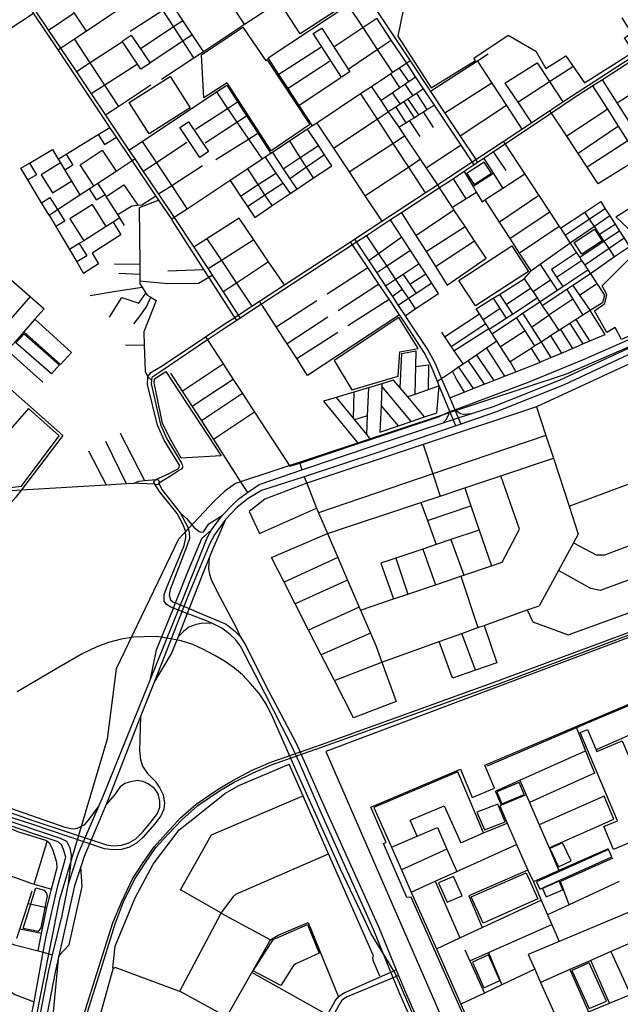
# Model space of a CAD drawing. Header units: millimetres. Extents: x 664923 to 767831, y 3118803 to 3207600.
# Tile 225 of 256: x 710297 to 711642, y 3175506 to 3177711. Entities that reach past the tile are written whole.
import ezdxf

# ---------------------------------------------------------------- set-up
doc = ezdxf.new("R2010")
doc.units = ezdxf.units.MM
for name, color, linetype in [('buildings', 5, 'Continuous'), ('parks', 8, 'Continuous'), ('railways', 4, 'Continuous'), ('roads_2', 2, 'Continuous'), ('roads_3', 3, 'Continuous')]:
    doc.layers.add(name, color=color, linetype=linetype)

msp = doc.modelspace()

# ---------------------------------------------------------------- linework, layer by layer
at = {"layer": 'buildings'}
msp.add_lwpolyline([(711467.93, 3175765.55), (711476.38, 3175746.42), (711513.46, 3175762.62), (711505, 3175781.77), (711467.93, 3175765.55)], close=True, dxfattribs=at)
at = {"layer": 'parks'}
for points in [[(711199.11, 3177943.43), (711143.85, 3177673.92), (711218.91, 3177558.41), (711318.08, 3177619.94), (711314.45, 3177625.16), (711391.01, 3177676.69), (711453.21, 3177641.04), (711475.39, 3177601.5), (711520.14, 3177630.05), (711562.08, 3177569.92), (711672.03, 3177639.52), (711652.02, 3177670.4), (711668.33, 3177680.83), (711646.56, 3177715.39)], [(711327.73, 3175398.64), (711173.47, 3175745.67), (711164.31, 3175745.5), (711112.05, 3175865.93), (711118.01, 3175868.5), (711083.42, 3175947.85), (711283.96, 3176032.42), (711310.2, 3175969.48), (711360.6, 3175990.32), (711339.09, 3176041.28), (711874.81, 3176268.81), (711891.41, 3176302.79), (711940.55, 3176345.5), (711911.26, 3176421.3), (710982.54, 3176072.47), (711494.44, 3174896.88)]]:
    msp.add_lwpolyline(points, dxfattribs=at)
for points in [[(710879.93, 3177748.49), (711011.9, 3177833.92), (711056.85, 3177765.19), (710924.86, 3177679.76), (710879.93, 3177748.49)], [(710709.54, 3177536.21), (710704.12, 3177632.43), (710796.84, 3177694.18), (710847.85, 3177619.12), (710850.74, 3177621.9), (710947.02, 3177476.49), (710860.14, 3177417.36), (710761.65, 3177569.42), (710709.54, 3177536.21)], [(710526.36, 3177663.43), (710546.71, 3177676.78), (710588.67, 3177613.44), (710568.32, 3177600.1), (710526.36, 3177663.43)], [(710954.52, 3177679.94), (710973.31, 3177692.06), (711036.72, 3177594.65), (711017.93, 3177582.53), (710954.52, 3177679.94)], [(710541.71, 3177525.82), (710633.65, 3177584.21), (710678.67, 3177514.06), (710586.73, 3177455.66), (710541.71, 3177525.82)], [(710700.09, 3177402.88), (710655.55, 3177469.8), (710674.83, 3177482.51), (710719.38, 3177415.6), (710700.09, 3177402.88)], [(711298.59, 3177366.96), (711315.05, 3177342.24), (711353.62, 3177367.66), (711337.16, 3177392.38), (711298.59, 3177366.96)], [(711539.05, 3177211.9), (711584.59, 3177242.04), (711602.05, 3177215.93), (711556.5, 3177185.79), (711539.05, 3177211.9)], [(711584.74, 3177059.16), (711607.79, 3177075.69), (711611.94, 3177095.61), (711601.42, 3177115.26), (711677.21, 3177190.4), (711674.68, 3177205.33), (711714.91, 3177228.91), (711726.25, 3177205.15), (711755.7, 3177179.1), (711725.15, 3177162.45), (711736.15, 3177157.03), (711714.55, 3177144.65), (711774.39, 3177082.83), (711819.14, 3177105.74), (711845.52, 3177083.76), (711645.01, 3176994.73), (711630.98, 3177021.44), (711611.98, 3177010.61), (711584.74, 3177059.16)], [(711280.4, 3177127.15), (711399.11, 3177204.33), (711436.51, 3177147.38), (711317.8, 3177070.2), (711280.4, 3177127.15)], [(711000.95, 3176947.94), (711040.69, 3176882.15), (711144.32, 3176913.09), (711148.75, 3176967.39), (711189.58, 3176974.42), (711145.85, 3177044.32), (711000.95, 3176947.94)], [(710306.5, 3177007.85), (710385.92, 3176938.18), (710367.83, 3176917.76), (710288.41, 3176987.44), (710306.5, 3177007.85)], [(710624.47, 3176923.06), (710748.33, 3176734.33), (710658.85, 3176728.96), (710633.19, 3176774.19), (710616.41, 3176807.21), (710597.84, 3176897.49), (710598.79, 3176906.87), (710624.47, 3176923.06)], [(710148.56, 3176648.83), (710300.41, 3176666.61), (710385.47, 3176779.31), (710316.66, 3176840.19), (710148.56, 3176648.83)], [(711646.3, 3176095.99), (711731.08, 3175896.78), (711626.94, 3175852.9), (711605.18, 3175904.03), (711636.23, 3175917.12), (711552.12, 3176114.73), (711568.67, 3176121.71), (711589.77, 3176072.17), (711646.3, 3176095.99)], [(711365.82, 3175982.16), (711376.97, 3175955.3), (711426.62, 3175975.73), (711415.47, 3176002.57), (711365.82, 3175982.16)], [(711338.37, 3175896.71), (711384.46, 3175914.51), (711367.74, 3175954.37), (711320.88, 3175936.05), (711338.37, 3175896.71)], [(711484.78, 3175854.85), (711503.83, 3175814.14), (711532.08, 3175827.23), (711513.04, 3175867.94), (711484.78, 3175854.85)], [(711454.33, 3175780.1), (711461.69, 3175763.85), (711623.13, 3175836.31), (711615.76, 3175852.55), (711454.33, 3175780.1)], [(711308.42, 3175746.51), (711431.09, 3175800.78), (711457.42, 3175741.86), (711334.75, 3175687.59), (711308.42, 3175746.51)], [(711235.26, 3175777.95), (711254.42, 3175734.45), (711287.94, 3175749.06), (711268.78, 3175792.56), (711235.26, 3175777.95)], [(710304.77, 3175675.8), (710332.56, 3175766.89), (710351.49, 3175761.45), (710356.92, 3175754.39), (710358.23, 3175748.8), (710344.45, 3175677.54), (710337.75, 3175669.41), (710304.77, 3175675.8)], [(710870.16, 3175653.12), (710941.7, 3175684.69), (710967.5, 3175620.45), (710915.24, 3175596.29), (710909.92, 3175592.75), (710882.02, 3175548.22), (710820.07, 3175581.01), (710865.46, 3175652), (710870.16, 3175653.12)], [(711311.48, 3175600.67), (711336.92, 3175542.96), (711372.54, 3175559.26), (711347.38, 3175616.71), (711311.48, 3175600.67)], [(711534.05, 3175581.91), (711572.55, 3175496.22), (711611.08, 3175513.35), (711572.58, 3175599.04), (711534.05, 3175581.91)]]:
    msp.add_lwpolyline(points, close=True, dxfattribs=at)
at = {"layer": 'railways'}
for points in [[(713095.82, 3178845.93), (713096.61, 3178706.75), (713034.82, 3177720.4), (713020.43, 3177593.38), (712971.44, 3177460.49), (712908.51, 3177426.74), (712421.7, 3177308), (711520.85, 3176917.59), (710780.01, 3176672.57), (710756.07, 3176655.32), (710732.16, 3176633.02), (710652.26, 3176547.62), (710513.11, 3176257.09)], [(710973.05, 3176088.18), (711366.06, 3176229.41), (711902.46, 3176428.22)], [(710974.95, 3176082.44), (711367.83, 3176223.23), (711904.73, 3176424.28)], [(711199.23, 3175433.94), (711137.77, 3175575.43), (711122.86, 3175600.3), (711084.12, 3175663.59), (711068.56, 3175697.47), (711015.45, 3175808.53), (710915.97, 3176029.69), (710863.87, 3176148.05), (710849.59, 3176177.21), (710833.64, 3176201.09), (710813.41, 3176225.58), (710795.84, 3176243.87), (710777.74, 3176258.83), (710755.51, 3176274.75), (710733.84, 3176287.4), (710707.15, 3176301.71), (710684.97, 3176311.61), (710658.84, 3176320.17), (710631.15, 3176325.63), (710603.93, 3176329.72), (710575.43, 3176329.21), (710551.59, 3176328.52), (710524.33, 3176324.01), (710495.7, 3176316.47), (710469.68, 3176306.4), (710436.64, 3176291.07), (710385.2, 3176261.38), (710290.82, 3176205.58)], [(710513.11, 3176257.09), (710493.03, 3176099.9), (710385.44, 3175738.16), (710309.13, 3175354.95)], [(710955.64, 3176082.04), (710973.05, 3176088.18)], [(710122.85, 3174477.32), (710474.05, 3175589.3), (710505.76, 3175688.17), (710525.66, 3175736.1), (710549.28, 3175786.91), (710573.16, 3175823.33), (710597.69, 3175858.52), (710624.84, 3175888.42), (710656.92, 3175923.75), (710692.22, 3175954.43), (710741.32, 3175987.87), (710774.31, 3176007.56), (710817.62, 3176030.56), (710859.48, 3176048.14), (710955.64, 3176082.04)], [(710128.13, 3174475.93), (710479.17, 3175585.42), (710510.52, 3175686.38), (710529.45, 3175735.22), (710554.03, 3175785.44), (710577.59, 3175822.16), (710601.8, 3175857.34), (710628.96, 3175886.31), (710661.07, 3175920.06), (710695.74, 3175951.37), (710744.23, 3175984.16), (710777.54, 3176003.24), (710819.94, 3176024.35), (710861.15, 3176042.31), (710958.05, 3176076.52)], [(710958.05, 3176076.52), (710974.95, 3176082.44)]]:
    msp.add_lwpolyline(points, dxfattribs=at)
at = {"layer": 'roads_2'}
for points in [[(710614.99, 3178459.4), (710620.62, 3178450.83), (710702.18, 3178326.6), (710710.23, 3178314.34), (710729.88, 3178284.92), (710784.93, 3178202.5), (710853.83, 3178099.34), (710865.97, 3178081.16), (710918.09, 3178000.78), (710953.03, 3177947.73), (711020.85, 3177844.75), (711035.7, 3177823.62), (711071.45, 3177769.73), (711171.59, 3177618.8), (711216.92, 3177550.48), (711249.39, 3177501.55), (711283.49, 3177450.15), (711318.29, 3177397.7), (711322.73, 3177391.02)], [(710782.86, 3177037.55), (710778.42, 3177044.48), (710720.46, 3177134.68), (710709.5, 3177151.75), (710638.43, 3177262.38), (710637.22, 3177264.17), (710608.48, 3177306.89), (710601.78, 3177316.85), (710548.9, 3177395.47), (710513.74, 3177447.74), (710498.96, 3177469.7), (710494.77, 3177475.94), (710382.94, 3177643.65), (710327.98, 3177726.09), (710251.94, 3177840.14), (710246.54, 3177848.28), (710180.87, 3177947.24), (710140.6, 3178007.92), (710126.48, 3178029.2), (710081.01, 3178097.71), (710076.79, 3178104.07)], [(710256.74, 3177843.21), (710361.55, 3177686.83), (710388.16, 3177647.14), (710423.66, 3177594.17), (710456.72, 3177544.85), (710488.67, 3177497.18), (710500.8, 3177479.07), (710541.37, 3177418.85), (710554.61, 3177399.2), (710573.32, 3177371.42), (710607.83, 3177320.2), (710642.98, 3177268), (710644.39, 3177265.92), (710686.73, 3177201.48), (710718.68, 3177152.83), (710727.84, 3177138.88), (710752.5, 3177101.33), (710786.42, 3177049.71), (710790.94, 3177042.82)], [(711314.93, 3177385.81), (711310.48, 3177392.52), (711285.56, 3177430.04), (711225.83, 3177520.01), (711201.71, 3177556.34), (711183.85, 3177583.24), (711163.71, 3177613.57), (711129.18, 3177665.57), (711096.77, 3177714.38)], [(710652.14, 3176705.99), (710654.3, 3176709.04), (710654.43, 3176713.45), (710620.72, 3176769.66), (710605.12, 3176803.31), (710583.13, 3176893.97), (710584.06, 3176911.27), (710590.72, 3176920.65), (710615.56, 3176936.22), (710712.87, 3177001.07), (710757.16, 3177030.6), (710778.42, 3177044.48), (710786.42, 3177049.71), (710816.47, 3177069.35), (710833.85, 3177080.69), (710889.69, 3177117.17), (711037.87, 3177213.97), (711046.9, 3177219.86), (711108.13, 3177259.87), (711205.13, 3177323.24), (711232.57, 3177341.17), (711259.7, 3177358.89), (711310.48, 3177392.52), (711318.29, 3177397.7), (711380.1, 3177438.63), (711421.95, 3177466.35), (711443.13, 3177480.38), (711484.63, 3177507.87), (711513.4, 3177526.92), (711533.06, 3177539.95), (711687.45, 3177640.22)], [(711691.53, 3177634.09), (711602.29, 3177576.48), (711580.96, 3177562.71), (711537.05, 3177534.37), (711488.54, 3177501.91), (711384.33, 3177432.21), (711358.6, 3177415), (711336.53, 3177400.25), (711322.73, 3177391.02), (711314.93, 3177385.81), (711292.77, 3177370.98), (711268.32, 3177354.63), (711263.98, 3177351.72), (711237.22, 3177334.25), (711152.33, 3177278.81), (711127.6, 3177262.67), (711073.65, 3177227.43), (711051.46, 3177212.95), (711042.49, 3177207.09), (710838.34, 3177073.78), (710790.94, 3177042.82), (710782.86, 3177037.55), (710760.26, 3177022.78), (710717.54, 3176993.92), (710611, 3176921.9), (710592.91, 3176910.16), (710592.27, 3176904.18), (710591.32, 3176895.32), (710612.5, 3176804.65), (710626.52, 3176772.77), (710658.98, 3176718.16), (710661.7, 3176712.98), (710661.58, 3176708.57), (710659.03, 3176704.71), (710654.88, 3176701.99)], [(712309.66, 3177451.77), (712185.44, 3177266.77), (712171.71, 3177243.97), (712145.21, 3177211.14), (712118.19, 3177180.26), (712089.98, 3177160.64), (712049.06, 3177134.9), (712007.03, 3177116.08), (711996.89, 3177111.53), (711681.96, 3176970.47), (711674.45, 3176967.11), (711671.36, 3176965.72), (711516.42, 3176893.23), (711362.81, 3176832.24), (711285.22, 3176805.62), (711273.86, 3176801.72), (711101.18, 3176742.49), (710933.69, 3176687.42), (710838.57, 3176657.05), (710808.64, 3176638.69), (710784.27, 3176619.68), (710758.03, 3176591.85), (710732.93, 3176557.52)], [(711273.86, 3176801.72), (711268.04, 3176815.76), (711260.69, 3176833.5), (711236.81, 3176891.09), (711232.74, 3176900.94), (711217.73, 3176937.15), (711203.11, 3176965.52), (711160.47, 3177031.46), (711147.96, 3177050.08), (711124.3, 3177085.32), (711101.62, 3177119.07), (711076.7, 3177156.18), (711042.49, 3177207.09), (711037.87, 3177213.97)], [(711046.9, 3177219.86), (711051.46, 3177212.95), (711079.01, 3177171.22), (711096.96, 3177144.03), (711116.54, 3177114.37), (711131.78, 3177091.28), (711144.97, 3177071.3), (711160.35, 3177048.01), (711168.16, 3177036.18), (711211.95, 3176969.97), (711227.44, 3176941.05), (711241.91, 3176907.14), (711260.22, 3176864.21), (711271.79, 3176837.09), (711279.32, 3176819.46), (711285.22, 3176805.62)], [(710726.4, 3176568.57), (710750.1, 3176600.72), (710774.49, 3176625.52), (710788.7, 3176638.78), (710806.81, 3176652.31), (710833.08, 3176670.25), (710928.98, 3176702.81), (711095.49, 3176759.24), (711245.12, 3176808.25), (711268.04, 3176815.76), (711279.32, 3176819.46), (711309.72, 3176829.41), (711360.26, 3176845.97), (711507.75, 3176904.56), (711668.81, 3176979.46)], [(711271.79, 3176837.09), (711284.41, 3176829.26), (711290.83, 3176827.88), (711309.72, 3176829.41)], [(711245.12, 3176808.25), (711251.9, 3176815.95), (711257.37, 3176825.78), (711260.69, 3176833.5)], [(710631.64, 3176694.5), (710652.14, 3176705.99)], [(710654.88, 3176701.99), (710634.96, 3176688.91)], [(710553.24, 3176673.41), (710563.48, 3176677.85), (710576.34, 3176679.01), (710601.55, 3176681.3)], [(710602.73, 3176669.55), (710599.33, 3176670.99), (710597.31, 3176674.67), (710598.15, 3176678.69), (710601.55, 3176681.3), (710604.07, 3176681.5), (710606.67, 3176680.53), (710608.44, 3176678.7), (710609.27, 3176676.45), (710608.71, 3176672.86), (710606.54, 3176670.45), (710602.73, 3176669.55)], [(710601.55, 3176681.3), (710631.64, 3176694.5)], [(710634.96, 3176688.91), (710608.71, 3176672.86)], [(710300.45, 3176658.53), (710288.43, 3176641.85), (710274.85, 3176626.84), (710254.63, 3176593.01), (710249.59, 3176585.38), (710234.69, 3176562.85), (710228.33, 3176543.53), (710225.19, 3176521.12), (710220.15, 3176494.75), (710199.85, 3176418.32), (710190.37, 3176375.81), (710176.28, 3176326.93), (710100.2, 3176130.69), (710054.3, 3176012.57), (710049.81, 3176001)], [(710279.61, 3176656.47), (710300.45, 3176658.53)], [(710300.45, 3176658.53), (710490.36, 3176669.24), (710535.62, 3176672.24), (710553.24, 3176673.41)], [(710599.33, 3176670.99), (710563.45, 3176672.72), (710553.24, 3176673.41)], [(710641.01, 3176393.1), (710635.19, 3176395.34), (710625.3, 3176401.75), (710620.75, 3176409.19), (710620.49, 3176423.62), (710625.59, 3176438.14), (710665.15, 3176533.9), (710668.78, 3176551.47), (710668.25, 3176566.27), (710662.72, 3176579.72), (710649.38, 3176605.58), (710609.91, 3176654.3), (710599.33, 3176670.99)], [(710608.71, 3176672.86), (710615.38, 3176658.65), (710655.92, 3176606.95), (710672.62, 3176576.13), (710676.62, 3176564.42), (710676.9, 3176548.86), (710671.5, 3176531.82), (710633.84, 3176435.15), (710631.87, 3176422.26), (710634.58, 3176411.64), (710639.7, 3176407.65), (710645.83, 3176405.09)], [(710655.92, 3176606.95), (710670.27, 3176594.16), (710687.03, 3176574.38), (710698.81, 3176564.56), (710703.12, 3176563.39), (710708.39, 3176564.48)], [(710720.68, 3176582.28), (710750.1, 3176600.72)], [(710758.03, 3176591.85), (710740.5, 3176551.63)], [(710708.39, 3176564.48), (710720.68, 3176582.28)], [(710589.68, 3176234.05), (710603.53, 3176299.87), (710641.01, 3176393.1), (710645.83, 3176405.09), (710675.19, 3176478.09), (710705.5, 3176550.98), (710712.8, 3176556.99)], [(710666.93, 3176424.49), (710716.92, 3176550.92)], [(710712.8, 3176556.99), (710726.4, 3176568.57)], [(710716.92, 3176550.92), (710726.4, 3176568.57)], [(710732.93, 3176557.52), (710722.68, 3176538.01)], [(710740.5, 3176551.63), (710730.95, 3176529.72)], [(710730.95, 3176529.72), (710721.45, 3176506.02), (710707.34, 3176470.84), (710676.42, 3176392.33), (710672.03, 3176381.17), (710651.46, 3176328.94), (710637.16, 3176292.63), (710598.57, 3176229.12)], [(710722.68, 3176538.01), (710673.84, 3176421.2)], [(710640.09, 3176358.33), (710666.93, 3176424.49)], [(710673.84, 3176421.2), (710648.42, 3176356.35)], [(709777.72, 3174825.56), (709926.06, 3174942.67), (709949.37, 3174964.44), (710184.3, 3175154.32), (710221.17, 3175184.62), (710257.89, 3175220.16), (710281.38, 3175251.27), (710299.16, 3175280.2), (710309.58, 3175311.09), (710324.72, 3175388.97), (710362.02, 3175582.07), (710370.54, 3175617.08), (710391.83, 3175704.66), (710406.32, 3175775.5), (710428.72, 3175844.53), (710473.81, 3175949.72), (710483.56, 3175972.46), (710589.68, 3176234.05), (710640.09, 3176358.33)], [(710648.42, 3176356.35), (710598.57, 3176229.12), (710567.68, 3176150.3), (710494.91, 3175964.62), (710490.34, 3175953.74), (710441.24, 3175837), (710433.51, 3175813.65), (710419.57, 3175771.52), (710403.88, 3175701.44), (710384.4, 3175614.53), (710376.16, 3175577.81), (710339.98, 3175389.24), (710323.32, 3175309.7), (710309.55, 3175275.49), (710292.05, 3175243.54), (710268.21, 3175210.82), (710231.72, 3175174.2), (710191.18, 3175140.17), (709957.18, 3174956.12), (709931.48, 3174935.06), (709784, 3174819.02)], [(710931.55, 3175383.9), (710765.83, 3175474.9), (710760.01, 3175478.09), (710750.28, 3175483.43), (710659.17, 3175533.43), (710510.65, 3175588.19), (710505.29, 3175584.85), (710465.74, 3175441.77), (710460.31, 3175399.1), (710456.1, 3175365.95), (710456.33, 3175164.57), (710464.97, 3175107.91), (710504.21, 3174850.56)], [(710676.05, 3174929.97), (710698.92, 3174963.44), (710722.06, 3175005.25), (710885.33, 3175300.37), (710931.55, 3175383.9), (710986.19, 3175482.66), (711003.35, 3175513.68), (711009.27, 3175520.96), (711015.23, 3175526.37), (711023.79, 3175531.4), (711128.5, 3175577.81), (711140.03, 3175582.94)], [(711145.17, 3175570.43), (711133.8, 3175564.91), (711030.3, 3175522.74), (711022.65, 3175517.93), (711017.83, 3175513.39), (711013.66, 3175507.43), (710781.64, 3175086.45), (710716.9, 3174968.98), (710700.64, 3174945.17), (710686.57, 3174923.73), (710681.84, 3174917.19), (710648.9, 3174871.74), (710641.52, 3174865), (710633.24, 3174860.55), (710622.04, 3174857.76), (710504.92, 3174840.82), (710496.06, 3174839.54)]]:
    msp.add_lwpolyline(points, dxfattribs=at)
at = {"layer": 'roads_3'}
for points in [[(710382.94, 3177643.65), (710388.16, 3177647.14), (710419.44, 3177668.01), (710445.29, 3177685.26), (710505.61, 3177725.51), (710532.13, 3177743.21), (710586.44, 3177779.45), (710602.91, 3177790.44), (710606.57, 3177792.89), (710698.79, 3177854.43), (710721.25, 3177869.41), (710862.27, 3177963.53), (710911.52, 3177996.4), (710918.09, 3178000.78)], [(710800.34, 3177701.11), (710774.85, 3177739.59), (710753.46, 3177771.9), (710730.16, 3177807.06), (710698.79, 3177854.43)], [(710457.4, 3177799.73), (710396.15, 3177759.66), (710409.52, 3177739.43), (710418.57, 3177725.72), (710427.38, 3177712.39), (710445.29, 3177685.26)], [(710708.2, 3177640.06), (710682.95, 3177678.03), (710661.92, 3177709.66), (710638.1, 3177745.48), (710606.57, 3177792.89)], [(710687.04, 3177626.04), (710662.11, 3177664.05), (710641.25, 3177695.87), (710617.41, 3177732.22), (710586.44, 3177779.45)], [(710614.73, 3177578.14), (710687.04, 3177626.04), (710708.2, 3177640.06), (710800.34, 3177701.11), (710823.28, 3177716.3), (710895.4, 3177764.08)], [(710952.88, 3177473.66), (710923.06, 3177519.18), (710898.21, 3177557.11), (710877.59, 3177588.58), (710853.1, 3177625.97), (711032.2, 3177743.89), (711063.5, 3177764.5), (711071.45, 3177769.73)], [(710544.41, 3177685.45), (710617.41, 3177732.22), (710638.1, 3177745.48)], [(711032.2, 3177743.89), (711065.53, 3177693.44), (711097.93, 3177644.39), (711132.13, 3177592.61)], [(710243.81, 3177671.31), (710327.98, 3177726.09)], [(710418.57, 3177725.72), (710361.55, 3177686.83)], [(710568.73, 3177647.53), (710641.25, 3177695.87), (710661.92, 3177709.66)], [(711003.04, 3177651.58), (711065.53, 3177693.44), (711096.77, 3177714.38)], [(710589.4, 3177615.3), (710662.11, 3177664.05), (710682.95, 3177678.03)], [(710518.71, 3177517), (710487.39, 3177564.65), (710454.67, 3177614.42), (710419.44, 3177668.01)], [(710524.55, 3177660.03), (710454.67, 3177614.42), (710423.66, 3177594.17)], [(711035.16, 3177601.87), (711097.93, 3177644.39), (711129.18, 3177665.57)], [(710971.45, 3177648.55), (710877.59, 3177588.58)], [(711346.22, 3177633.64), (711322.02, 3177618.08), (711216.92, 3177550.48)], [(710558.33, 3177610.41), (710487.39, 3177564.65), (710456.72, 3177544.85)], [(711171.59, 3177618.8), (711163.71, 3177613.57), (711147.41, 3177602.75), (711132.13, 3177592.61), (711127.85, 3177589.77), (711084.55, 3177561.03), (711060.48, 3177545.07), (710962.12, 3177479.79), (710952.88, 3177473.66), (710941.47, 3177466.08), (710901.62, 3177439.63), (710862.99, 3177414), (710859.63, 3177411.77), (710846.41, 3177402.99), (710839.73, 3177398.56), (710807.73, 3177377.33), (710768.25, 3177351.14), (710671.82, 3177287.14), (710642.98, 3177268), (710637.22, 3177264.17)], [(710990.91, 3177617.83), (710898.21, 3177557.11)], [(711322.02, 3177618.08), (711354.3, 3177569.06), (711387.12, 3177519.23), (711421.95, 3177466.35)], [(711383.61, 3177569.26), (711456.18, 3177614.58), (711483.72, 3177572.4), (711513.4, 3177526.92)], [(711412.45, 3177526.19), (711483.72, 3177572.4), (711535.84, 3177606.2)], [(711148.73, 3177559.35), (711127.85, 3177589.77)], [(711168.24, 3177572.62), (711147.41, 3177602.75)], [(710590.19, 3177564.16), (710518.71, 3177517), (710488.67, 3177497.18)], [(710541.37, 3177418.85), (710571.23, 3177438.69), (710737.67, 3177549.23), (710760.53, 3177564.41)], [(710760.53, 3177564.41), (710784.9, 3177526.89), (710804.85, 3177496.14), (710830.28, 3177456.98), (710859.63, 3177411.77)], [(711016.23, 3177580.68), (710923.06, 3177519.18)], [(711105.48, 3177529.93), (711131.18, 3177547.41), (711148.73, 3177559.35), (711159.92, 3177566.96), (711168.24, 3177572.62), (711183.85, 3177583.24)], [(711159.92, 3177566.96), (711177.42, 3177540.42)], [(711354.3, 3177569.06), (711249.39, 3177501.55)], [(711383.61, 3177569.26), (711412.45, 3177526.19), (711443.13, 3177480.38)], [(711683.96, 3177400.53), (711658.91, 3177439.98), (711638.36, 3177472.33), (711614.03, 3177510.65), (711580.96, 3177562.71)], [(711706.65, 3177413.81), (711680.52, 3177454.54), (711660.56, 3177485.66), (711635.45, 3177524.79), (711602.29, 3177576.48)], [(711635.45, 3177524.79), (711725.52, 3177583.05)], [(710737.67, 3177549.23), (710762.56, 3177512.49), (710783.31, 3177481.86), (710809.14, 3177443.74), (710839.73, 3177398.56)], [(711060.48, 3177545.07), (711097.63, 3177488.09), (711132.87, 3177434.04), (711167.49, 3177380.96), (711205.13, 3177323.24)], [(711084.55, 3177561.03), (711105.48, 3177529.93), (711122.6, 3177504.52), (711146.03, 3177470.16), (711158.79, 3177450.76), (711193.99, 3177398.47), (711207.11, 3177378.99), (711232.57, 3177341.17), (711237.22, 3177334.25)], [(711201.71, 3177556.34), (711185.66, 3177545.83), (711177.42, 3177540.42), (711165.99, 3177532.93), (711157.43, 3177527.33), (711148.85, 3177521.71), (711139.23, 3177515.41), (711122.6, 3177504.52)], [(711131.18, 3177547.41), (711148.85, 3177521.71)], [(711185.66, 3177545.83), (711209.24, 3177509.66)], [(710690.65, 3177466.11), (710762.56, 3177512.49), (710784.9, 3177526.89)], [(711146.03, 3177470.16), (711161.76, 3177479.99), (711170.21, 3177485.27), (711180.44, 3177491.66), (711190.36, 3177497.86), (711201.66, 3177504.91), (711209.24, 3177509.66), (711225.83, 3177520.01)], [(711157.43, 3177527.33), (711180.44, 3177491.66)], [(711165.99, 3177532.93), (711190.36, 3177497.86)], [(711387.12, 3177519.23), (711283.49, 3177450.15)], [(710712.58, 3177435.03), (710783.31, 3177481.86), (710804.85, 3177496.14)], [(710999.48, 3177423.52), (711097.63, 3177488.09), (711122.6, 3177504.52)], [(711139.23, 3177515.41), (711161.76, 3177479.99)], [(711224.11, 3177469.96), (711201.66, 3177504.91)], [(711683.96, 3177400.53), (711592.67, 3177343.29), (711568.05, 3177380.79), (711548.01, 3177411.33), (711522.27, 3177450.53), (711488.54, 3177501.91), (711484.63, 3177507.87)], [(711614.03, 3177510.65), (711522.27, 3177450.53)], [(710962.12, 3177479.79), (710999.48, 3177423.52), (711034.6, 3177370.63), (711070.34, 3177316.81), (711108.13, 3177259.87)], [(711193.91, 3177449.28), (711170.21, 3177485.27)], [(710383.08, 3177399.08), (710400.82, 3177409.89), (710472.84, 3177453.79), (710498.96, 3177469.7)], [(710472.84, 3177453.79), (710486.56, 3177431.31), (710513.74, 3177447.74)], [(710735.85, 3177397.83), (710809.14, 3177443.74), (710830.28, 3177456.98)], [(710955.01, 3177356.87), (710996.17, 3177383.83), (710979.86, 3177408.35), (710965.81, 3177429.46), (710941.47, 3177466.08)], [(711638.36, 3177472.33), (711548.01, 3177411.33)], [(710571.23, 3177438.69), (710602.91, 3177390.95), (710637.24, 3177339.23), (710671.82, 3177287.14)], [(710671.06, 3177435.91), (710602.91, 3177390.95), (710573.32, 3177371.42)], [(710887.26, 3177377.3), (710925.46, 3177402.67), (710965.81, 3177429.46)], [(710955.01, 3177356.87), (710939.6, 3177380.75), (710925.46, 3177402.67), (710901.62, 3177439.63)], [(711034.6, 3177370.63), (711132.87, 3177434.04), (711158.79, 3177450.76)], [(711285.56, 3177430.04), (711207.11, 3177378.99)], [(711380.1, 3177438.63), (711384.33, 3177432.21), (711428.5, 3177365.11), (711459.76, 3177317.65), (711484.36, 3177280.28), (711505.61, 3177248.02), (711508.19, 3177244.08), (711518.97, 3177227.71), (711530.29, 3177210.54), (711544.45, 3177189.02), (711551.43, 3177178.43), (711555.62, 3177172.05), (711562.63, 3177161.4), (711569.62, 3177150.78), (711575.19, 3177142.33), (711589.87, 3177120.04), (711607.04, 3177093.96), (711602.51, 3177077.37), (711574.59, 3177059.51), (711558.47, 3177049.19), (711543.43, 3177039.58), (711529.1, 3177030.41), (711508.34, 3177017.13), (711504.95, 3177014.96), (711486.02, 3177002.86), (711464.83, 3176989.3), (711451.18, 3176980.57), (711442.45, 3176974.98), (711395.4, 3176944.89), (711374.15, 3176978.19), (711366.05, 3176990.87), (711355.41, 3177007.55), (711348.89, 3177017.76), (711347.95, 3177019.23), (711341.18, 3177029.85), (711334.91, 3177039.68), (711327, 3177052.08), (711319.73, 3177063.45), (711357.46, 3177087.24), (711371.45, 3177096.05), (711426.95, 3177131.03), (711442.33, 3177148.63)], [(711658.91, 3177439.98), (711568.05, 3177380.79)], [(710362.48, 3177273.66), (710345.94, 3177301.15), (710315.12, 3177352.42), (710299.47, 3177378.47), (710318.8, 3177389.97), (710370.18, 3177420.55), (710383.08, 3177399.08), (710388.37, 3177390.28), (710398.05, 3177374.2), (710412.86, 3177349.58), (710431.41, 3177318.7)], [(710400.82, 3177409.89), (710415.99, 3177385.02), (710398.05, 3177374.2)], [(710462.81, 3177339.22), (710431.88, 3177386.31), (710481.86, 3177418.79), (710512.71, 3177371.82)], [(710862.99, 3177414), (710887.26, 3177377.3), (710902.03, 3177354.98), (710917.43, 3177331.69)], [(710979.86, 3177408.35), (710939.6, 3177380.75), (710902.03, 3177354.98)], [(711386.3, 3177373.4), (711358.6, 3177415)], [(710318.8, 3177389.97), (710334.48, 3177363.97), (710315.12, 3177352.42)], [(710388.37, 3177390.28), (710345.18, 3177363.64), (710370.3, 3177323.34), (710412.86, 3177349.58)], [(710362.48, 3177273.66), (710381.22, 3177285.9), (710431.41, 3177318.7), (710452.65, 3177332.58), (710462.81, 3177339.22), (710471.92, 3177345.17), (710512.71, 3177371.82), (710548.9, 3177395.47), (710554.61, 3177399.2)], [(710846.41, 3177402.99), (710870.68, 3177367.63), (710886.16, 3177345.1), (710902.33, 3177321.56)], [(711070.34, 3177316.81), (711167.49, 3177380.96), (711193.99, 3177398.47)], [(711336.53, 3177400.25), (711357.91, 3177366.89), (711379.48, 3177333.25)], [(710706.1, 3177383.8), (710637.24, 3177339.23), (710607.83, 3177320.2)], [(710791.75, 3177315.83), (710831.21, 3177341.72), (710870.68, 3177367.63)], [(710862.23, 3177294.7), (710846.3, 3177318.85), (710831.21, 3177341.72), (710807.73, 3177377.33)], [(711292.77, 3177370.98), (711312.49, 3177337.43), (711320.14, 3177324.41), (711332.63, 3177303.15), (711339.71, 3177307.4)], [(711357.91, 3177366.89), (711312.49, 3177337.43)], [(711428.5, 3177365.11), (711379.48, 3177333.25), (711339.71, 3177307.4)], [(710531.87, 3177250.36), (710521.16, 3177267.29), (710516.41, 3177274.78), (710490.78, 3177315.31), (710488.04, 3177319.67), (710471.92, 3177345.17)], [(710490.78, 3177315.31), (710530.3, 3177341.02), (710561.57, 3177295.75)], [(710768.25, 3177351.14), (710791.75, 3177315.83), (710806.98, 3177292.94), (710823.31, 3177268.4), (710862.23, 3177294.7), (710902.33, 3177321.56), (710917.43, 3177331.69), (710955.01, 3177356.87)], [(710806.98, 3177292.94), (710846.3, 3177318.85), (710886.16, 3177345.1)], [(711296.84, 3177309.84), (711268.32, 3177354.63)], [(711712.52, 3177320.77), (711715.38, 3177278.36), (711718.06, 3177238.29), (711711.31, 3177233.91), (711687.18, 3177218.26), (711632.42, 3177269.69), (711658.67, 3177286.42), (711680.09, 3177300.08), (711712.52, 3177320.77), (711756.32, 3177348.7), (711788.87, 3177318.92), (711822.33, 3177288.28), (711833.89, 3177277.71)], [(710452.65, 3177332.58), (710468.16, 3177307.5), (710488.04, 3177319.67)], [(711254.59, 3177116.77), (711341.48, 3177176.85), (711315.71, 3177215.75), (711294.39, 3177247.94), (711269.64, 3177285.31), (711266.12, 3177290.63), (711237.22, 3177334.25)], [(711320.14, 3177324.41), (711296.84, 3177309.84), (711266.12, 3177290.63)], [(710345.94, 3177301.15), (710364.37, 3177312.65), (710381.22, 3177285.9), (710397.52, 3177260.02), (710377.83, 3177247.74)], [(710490.75, 3177248.09), (710460.08, 3177296.95), (710409.34, 3177265.42), (710440.23, 3177216.22)], [(710516.41, 3177274.78), (710548.29, 3177294.62), (710561.57, 3177295.75), (710570.41, 3177296.5), (710601.78, 3177316.85)], [(710608.48, 3177306.89), (710564.41, 3177289.45), (710565.76, 3177163.27), (710566, 3177141.48), (710566.16, 3177126.67), (710566.24, 3177119.81), (710570.94, 3177112.39), (710579.55, 3177098.81), (710582.39, 3177094.34), (710590.34, 3177089.55), (710602.77, 3177082.08), (710574.65, 3177012.2), (710575.7, 3176982.33), (710577.74, 3176924.32), (710584.06, 3176911.27), (710592.27, 3176904.18)], [(711442.33, 3177148.63), (711416.56, 3177188.48), (711395.63, 3177220.86), (711371.78, 3177257.77), (711339.71, 3177307.4)], [(711459.76, 3177317.65), (711371.78, 3177257.77)], [(711508.19, 3177244.08), (711563.09, 3177280.36), (711598.54, 3177303.78), (711608.68, 3177287.85), (711618.87, 3177271.84), (711630.57, 3177253.46), (711640.72, 3177237.5), (711650.84, 3177221.61), (711662.85, 3177202.73), (711629.47, 3177179.73), (711575.19, 3177142.33)], [(711152.33, 3177278.81), (711184.29, 3177228.16), (711207.24, 3177191.8), (711228.34, 3177158.37), (711254.59, 3177116.77)], [(711184.29, 3177228.16), (711269.64, 3177285.31)], [(711484.36, 3177280.28), (711395.63, 3177220.86)], [(711608.68, 3177287.85), (711573.65, 3177264.36), (711518.97, 3177227.71)], [(711629.47, 3177179.73), (711617.06, 3177198.55), (711606.36, 3177214.77), (711595.85, 3177230.71), (711584.44, 3177248.01), (711573.65, 3177264.36), (711563.09, 3177280.36)], [(710362.48, 3177273.66), (710377.83, 3177247.74), (710408.37, 3177196.11), (710424.52, 3177168.82), (710439.95, 3177142.75)], [(710521.16, 3177267.29), (710505.81, 3177257.6), (710490.75, 3177248.09), (710440.23, 3177216.22), (710430.2, 3177209.89), (710408.37, 3177196.11)], [(710505.81, 3177257.6), (710523.09, 3177229.43), (710459.35, 3177187.9), (710473.23, 3177164.37), (710439.95, 3177142.75)], [(710788.26, 3177266.51), (710716.25, 3177220.38), (710686.73, 3177201.48)], [(710889.69, 3177117.17), (710854.46, 3177169.05), (710821.28, 3177217.89), (710788.26, 3177266.51)], [(711160.35, 3177048.01), (711183.04, 3177063.24), (711235.16, 3177098.16), (711220, 3177121.35), (711206.45, 3177142.09), (711191.77, 3177164.51), (711172.46, 3177194.07), (711152.64, 3177224.36), (711127.6, 3177262.67)], [(711618.87, 3177271.84), (711584.44, 3177248.01), (711530.29, 3177210.54)], [(711595.85, 3177230.71), (711630.57, 3177253.46)], [(711207.24, 3177191.8), (711294.39, 3177247.94)], [(711505.61, 3177248.02), (711416.56, 3177188.48)], [(711640.72, 3177237.5), (711606.36, 3177214.77), (711551.43, 3177178.43)], [(710430.2, 3177209.89), (710447.03, 3177182.51), (710424.52, 3177168.82)], [(710716.25, 3177220.38), (710748.51, 3177171.75), (710782.17, 3177121.03), (710816.47, 3177069.35)], [(710821.28, 3177217.89), (710748.51, 3177171.75), (710718.68, 3177152.83)], [(711073.65, 3177227.43), (711100.68, 3177186.86), (711119.34, 3177158.86), (711139, 3177129.35), (711153.75, 3177107.2), (711167.61, 3177086.4), (711183.04, 3177063.24)], [(711152.64, 3177224.36), (711100.68, 3177186.86), (711079.01, 3177171.22)], [(711228.34, 3177158.37), (711315.71, 3177215.75)], [(711530.29, 3177210.54), (711462.92, 3177163.13), (711442.33, 3177148.63)], [(711650.84, 3177221.61), (711617.06, 3177198.55), (711562.63, 3177161.4)], [(711172.46, 3177194.07), (711119.34, 3177158.86), (711096.96, 3177144.03)], [(711544.45, 3177189.02), (711488.07, 3177151.78), (711499.6, 3177134.76), (711513.78, 3177113.83)], [(709935.42, 3177181.85), (709959.66, 3177160.6), (709983.28, 3177139.89), (710005.01, 3177120.85), (710025.24, 3177103.12), (710130.15, 3177011.18), (710163.22, 3176982.19), (710185.05, 3176963.06), (710198.21, 3176951.52), (710229.09, 3176924.45), (710393.71, 3176780.17), (710300.45, 3176658.53)], [(710854.46, 3177169.05), (710782.17, 3177121.03), (710752.5, 3177101.33)], [(711191.77, 3177164.51), (711155.7, 3177140.47), (711139, 3177129.35), (711116.54, 3177114.37)], [(711499.6, 3177134.76), (711555.62, 3177172.05)], [(710130.15, 3177011.18), (710161.44, 3177046.85), (710187.63, 3177076.7), (710229.08, 3177123.95), (710252.09, 3177150.19), (710320.42, 3177090.87), (710351.45, 3177063.93), (710330.7, 3177040.25), (710306.15, 3177012.33), (710286.63, 3176990.05), (710269.5, 3176970.51), (710229.09, 3176924.45)], [(710509.13, 3177164.23), (710565.76, 3177163.27)], [(710518.48, 3177143.35), (710566, 3177141.48)], [(710628.95, 3177148.53), (710709.5, 3177151.75)], [(710902.08, 3176710.91), (710924.26, 3176718.3), (711055.14, 3176761.88), (711082.79, 3176771.08), (711234.91, 3176821.75), (711260.69, 3176833.5), (711271.79, 3176837.09), (711434.77, 3176898.8), (711560.01, 3176949.75), (711715.71, 3177018.86), (711935.43, 3177117.12), (711979.49, 3177139.6), (711983.72, 3177141.35), (711993.8, 3177145.5), (711999.25, 3177147.75), (712017.98, 3177155.48)], [(710985.37, 3177097.16), (711076.7, 3177156.18)], [(711355.41, 3177007.55), (711409.64, 3177044.19), (711423.53, 3177053.56), (711461.69, 3177079.34), (711500.71, 3177105.16), (711513.78, 3177113.83), (711569.62, 3177150.78)], [(711462.92, 3177163.13), (711486.11, 3177127.57), (711500.71, 3177105.16)], [(710566.16, 3177126.67), (710627.87, 3177120.36), (710697.08, 3177121.37), (710720.46, 3177134.68), (710727.84, 3177138.88)], [(711220, 3177121.35), (711184.67, 3177097.78), (711167.61, 3177086.4), (711144.97, 3177071.3)], [(711155.7, 3177140.47), (711170.47, 3177118.72), (711184.67, 3177097.78)], [(711170.47, 3177118.72), (711206.45, 3177142.09)], [(711426.95, 3177131.03), (711441.32, 3177109.65), (711446.89, 3177101.37), (711455.96, 3177087.87), (711461.69, 3177079.34), (711467.56, 3177070.6), (711481.89, 3177049.3), (711504.95, 3177014.96)], [(711486.11, 3177127.57), (711446.89, 3177101.37)], [(711575.19, 3177142.33), (711535.81, 3177116.08), (711522.48, 3177107.2), (711467.56, 3177070.6)], [(710454.49, 3177093.12), (710511.89, 3177103.06), (710570.94, 3177112.39)], [(710497.77, 3177045.13), (710525.37, 3177088.98), (710563.33, 3177076.51), (710579.55, 3177098.81)], [(711101.62, 3177119.07), (711010.08, 3177059.45)], [(711153.75, 3177107.2), (711131.78, 3177091.28)], [(711386.47, 3177073), (711441.32, 3177109.65)], [(711522.48, 3177107.2), (711536.2, 3177085.09), (711558.47, 3177049.19)], [(711535.81, 3177116.08), (711550.75, 3177094.28), (711574.59, 3177059.51)], [(711550.75, 3177094.28), (711589.87, 3177120.04)], [(710320.42, 3177090.87), (710296.41, 3177063.49), (710255.73, 3177017.09), (710228.67, 3176986.25), (710198.21, 3176951.52)], [(710552.51, 3177029.86), (710564.29, 3177045.17), (710581, 3177067.92), (710590.34, 3177089.55)], [(710941.79, 3176914.27), (710917.29, 3176952.05), (710895.88, 3176985.06), (710871.07, 3177023.3), (710838.34, 3177073.78), (710833.85, 3177080.69)], [(710871.07, 3177023.3), (710962.36, 3177082.29)], [(711032.03, 3177025.92), (711124.3, 3177085.32)], [(711348.89, 3177017.76), (711386.76, 3177042.55), (711400.46, 3177051.53), (711455.96, 3177087.87)], [(711357.46, 3177087.24), (711372.41, 3177064.44), (711386.76, 3177042.55)], [(711371.45, 3177096.05), (711386.47, 3177073), (711400.46, 3177051.53)], [(711536.2, 3177085.09), (711481.89, 3177049.3)], [(711260.22, 3176864.21), (711292.49, 3176876.93), (711312.55, 3176884.83), (711337.6, 3176894.7), (711358.81, 3176903.05), (711382.98, 3176912.57), (711408.01, 3176922.43), (711459.61, 3176942.76), (711462.2, 3176943.86), (711486.58, 3176954.28), (711510.8, 3176964.64), (711534.87, 3176974.93), (711558.66, 3176985.11), (711574.11, 3176991.72), (711608.29, 3177006.33), (711574.59, 3177059.51)], [(711334.91, 3177039.68), (711372.41, 3177064.44)], [(710330.7, 3177040.25), (710412.89, 3176966.01), (710387.82, 3176938.55), (710306.15, 3177012.33)], [(710987.29, 3177044.6), (710895.88, 3176985.06)], [(711147.96, 3177050.08), (710941.79, 3176914.27)], [(711248.68, 3177000.81), (711327, 3177052.08)], [(711451.18, 3176980.57), (711429.05, 3177014.46), (711409.64, 3177044.19)], [(711423.53, 3177053.56), (711443.26, 3177022.86), (711464.83, 3176989.3)], [(711443.26, 3177022.86), (711481.89, 3177049.3)], [(711574.11, 3176991.72), (711543.43, 3177039.58)], [(710917.29, 3176952.05), (711009.33, 3177011.31)], [(711241.39, 3177011.59), (711248.68, 3177000.81), (711263.68, 3176978.64), (711269.62, 3176969.86), (711290.07, 3176939.62)], [(711341.18, 3177029.85), (711263.68, 3176978.64)], [(711269.62, 3176969.86), (711347.95, 3177019.23)], [(711429.05, 3177014.46), (711374.15, 3176978.19)], [(711508.34, 3177017.13), (711534.87, 3176974.93)], [(711529.1, 3177030.41), (711558.66, 3176985.11)], [(710712.87, 3177001.07), (710717.54, 3176993.92), (710752.27, 3176940.64), (710775.18, 3176905.52), (710795.59, 3176874.22), (710823.1, 3176832.02), (710902.08, 3176710.91)], [(711366.05, 3176990.87), (711342.75, 3176975.16), (711320.37, 3176960.05), (711301.57, 3176947.37), (711290.07, 3176939.62), (711279.81, 3176932.71), (711266.29, 3176923.58), (711241.91, 3176907.14), (711232.74, 3176900.94)], [(711464.83, 3176989.3), (711486.58, 3176954.28)], [(711486.02, 3177002.86), (711510.8, 3176964.64)], [(710269.5, 3176970.51), (710348.45, 3176899.14)], [(710533.91, 3176982.69), (710575.7, 3176982.33)], [(711149.16, 3176886.4), (711153.04, 3176963.6), (711184.54, 3176969.86), (711183.5, 3176934.27), (711181.67, 3176871.96)], [(711342.75, 3176975.16), (711382.98, 3176912.57)], [(711442.45, 3176974.98), (711462.2, 3176943.86)], [(711690.12, 3176952.77), (711682.57, 3176949.3), (711454.57, 3176844.38), (711201.01, 3176759.91), (710940.11, 3176673.35)], [(711301.57, 3176947.37), (711337.6, 3176894.7)], [(711320.37, 3176960.05), (711358.81, 3176903.05)], [(711395.4, 3176944.89), (711408.01, 3176922.43)], [(710660.82, 3176879.49), (710752.27, 3176940.64)], [(711183.5, 3176934.27), (711212.81, 3176938.32), (711212.13, 3176882.53)], [(711266.29, 3176923.58), (711276.05, 3176903.72), (711292.49, 3176876.93)], [(711279.81, 3176932.71), (711312.55, 3176884.83)], [(710634.85, 3176919.84), (710660.82, 3176879.49), (710683.31, 3176844.51), (710703.74, 3176812.7), (710730.61, 3176770.88), (710795.27, 3176670.27), (710806.81, 3176652.31)], [(710775.18, 3176905.52), (710683.31, 3176844.51)], [(711204, 3176821.63), (711165.99, 3176866.52), (711149.16, 3176886.4), (711134.55, 3176903.65), (711108.14, 3176895.72), (711077.94, 3176886.66), (711045.47, 3176876.92), (711005.51, 3176864.93), (710977.32, 3176856.47), (711055.14, 3176761.88)], [(711077.94, 3176886.66), (711075.45, 3176824.01), (711073.77, 3176782.04)], [(711108.14, 3176895.72), (711107.94, 3176890.29), (711106.26, 3176847.41), (711103.93, 3176787.46)], [(711103.93, 3176787.46), (711145.54, 3176801.67), (711173.81, 3176811.33), (711204, 3176821.63), (711231.64, 3176830.52), (711236.81, 3176891.09), (711212.13, 3176882.53), (711181.67, 3176871.96), (711165.99, 3176866.52)], [(711173.81, 3176811.33), (711107.94, 3176890.29)], [(710795.59, 3176874.22), (710703.74, 3176812.7)], [(711005.51, 3176864.93), (711043.83, 3176818.39), (711046.61, 3176815.03), (711073.77, 3176782.04), (711082.79, 3176771.08)], [(711045.47, 3176876.92), (711043.83, 3176818.39)], [(711145.54, 3176801.67), (711106.26, 3176847.41)], [(711454.57, 3176844.38), (711475.7, 3176779.92), (711492.42, 3176728.93), (711527.64, 3176621.5), (711548.16, 3176558.88), (711537.69, 3176539.7), (711503.94, 3176477.88), (711463.44, 3176403.68), (711460.76, 3176398.77)], [(710823.1, 3176832.02), (710730.61, 3176770.88)], [(711075.45, 3176824.01), (711046.61, 3176815.03)], [(710522.08, 3176785.37), (710576.34, 3176679.01)], [(711475.7, 3176779.92), (711222.39, 3176693.75), (710966.5, 3176606.71)], [(710450.81, 3176745.84), (710490.36, 3176669.24)], [(710489.18, 3176767.13), (710535.62, 3176672.24)], [(711201.01, 3176759.91), (711222.39, 3176693.75), (711238.39, 3176644.22)], [(711140.04, 3176184.08), (711044.7, 3176147.31), (711001.82, 3176231.08), (710972.25, 3176288.85), (710943.98, 3176344.07), (710913.94, 3176402.75), (710889.09, 3176451.29), (710860.7, 3176506.76), (710986.5, 3176560.19), (711195.74, 3176629.99), (711238.39, 3176644.22), (711293.85, 3176662.72), (711375.03, 3176689.81), (711492.42, 3176728.93)], [(711527.64, 3176621.5), (711660.12, 3176670.97), (711665.57, 3176673.01), (711782.64, 3176729.99), (711790.97, 3176734.05)], [(710924.26, 3176718.3), (710928.98, 3176702.81)], [(710933.69, 3176687.42), (710940.11, 3176673.35), (710961.94, 3176617.3), (710966.5, 3176606.71), (710986.5, 3176560.19), (711009.69, 3176506.3), (711031.25, 3176456.16), (711057.27, 3176395.65), (711060.24, 3176388.73), (711082.35, 3176337.36), (711094.25, 3176309.67), (711107.88, 3176272.3), (711140.04, 3176184.08)], [(711060.24, 3176388.73), (711134.26, 3176413.74), (711166.42, 3176424.6), (711227.97, 3176445.41), (711284.89, 3176464.63), (711291.49, 3176466.86), (711353.65, 3176487.87), (711377.5, 3176495.93), (711416.82, 3176570.08), (711375.03, 3176689.81)], [(710940.11, 3176673.35), (710846.18, 3176637.02), (710810.76, 3176609.58), (710834.16, 3176560.56), (710961.94, 3176617.3)], [(711293.85, 3176662.72), (711307.76, 3176622.02), (711326.18, 3176568.18), (711353.65, 3176487.87)], [(711195.74, 3176629.99), (711210.28, 3176589.21), (711229.44, 3176535.5)], [(711210.28, 3176589.21), (711307.76, 3176622.02)], [(711537.69, 3176539.7), (711587.91, 3176512.54), (711607.8, 3176512.46), (711675.14, 3176537.83), (711708.01, 3176550.21), (711778.3, 3176576.69), (711841.7, 3176600.57)], [(711326.18, 3176568.18), (711262.93, 3176546.82), (711229.44, 3176535.5), (711199.94, 3176525.54), (711139.06, 3176504.98), (711105.57, 3176493.68)], [(711199.94, 3176525.54), (711227.97, 3176445.41)], [(711262.93, 3176546.82), (711291.49, 3176466.86)], [(710721.45, 3176506.02), (710720.26, 3176494.44), (710720, 3176480.63), (710721.72, 3176469.12), (710725.72, 3176457.4), (710737.53, 3176432.51), (710782.69, 3176348.26), (710790.56, 3176329.77)], [(711009.69, 3176506.3), (710889.09, 3176451.29)], [(711139.06, 3176504.98), (711166.42, 3176424.6)], [(711804.5, 3176509.47), (711700.92, 3176471.15), (711596.88, 3176432.67), (711576.01, 3176437.57), (711503.94, 3176477.88)], [(711105.57, 3176493.68), (711134.26, 3176413.74)], [(711284.89, 3176464.63), (711323.42, 3176349.54)], [(711031.25, 3176456.16), (710913.94, 3176402.75)], [(711433.99, 3176389.18), (711446.54, 3176362.22), (711525.75, 3176333.32), (711830.05, 3176443.94)], [(710905.9, 3176085.89), (710846.14, 3176202.48), (710791.27, 3176307.82), (710779.96, 3176322.68), (710768.09, 3176334.39), (710749.24, 3176348.16), (710728.99, 3176358.5), (710719, 3176363.61), (710693.61, 3176372.87), (710672.03, 3176381.17), (710641.01, 3176393.1)], [(710645.83, 3176405.09), (710676.42, 3176392.33), (710698.78, 3176383), (710759.47, 3176357.43), (710777.71, 3176342.71), (710790.56, 3176329.77), (710800.95, 3176313.02), (710855.21, 3176206.73), (710916.05, 3176091.05)], [(711057.27, 3176395.65), (710943.98, 3176344.07)], [(711001.82, 3176231.08), (711107.88, 3176272.3), (711236.35, 3176318.34), (711287.37, 3176336.63), (711323.42, 3176349.54), (711337.6, 3176354.64), (711433.99, 3176389.18), (711460.76, 3176398.77)], [(710728.99, 3176358.5), (710707.31, 3176359.45), (710692.23, 3176356.92), (710675.44, 3176350.59), (710664.49, 3176341.86), (710651.46, 3176328.94)], [(711337.6, 3176354.64), (711365.98, 3176270.61), (711318.03, 3176254.09), (711266.26, 3176236.26), (711236.35, 3176318.34)], [(711082.35, 3176337.36), (710972.25, 3176288.85)], [(711318.03, 3176254.09), (711287.37, 3176336.63)], [(711903.91, 3176277.51), (711736.51, 3176206.58), (711568.29, 3176135.28), (711543.88, 3176124.86), (711344.3, 3176039.59)], [(710567.68, 3176150.3), (710565.25, 3176074.28), (710567.61, 3176053.15), (710571.79, 3176039.51), (710583.13, 3176022.85), (710599.99, 3176005.9), (710610.51, 3175990.4), (710617.89, 3175974.85), (710620.98, 3175956.48), (710619.65, 3175942.73), (710612.82, 3175928.11), (710599.35, 3175910.21)], [(711590.69, 3176077.45), (711651.83, 3176104.48), (711705.64, 3176128.27), (711759.31, 3176151.99)], [(711543.88, 3176124.86), (711564.46, 3176073.82), (711584.78, 3176023.4), (711438.57, 3175958.04)], [(710208, 3175200.53), (710232.46, 3175220.55), (710259.6, 3175253.57), (710274.07, 3175276.64), (710283.89, 3175302.02), (710297.66, 3175354.21), (710329.09, 3175511.84), (710349.33, 3175622.67), (710355.69, 3175657.52), (710382.05, 3175771.4), (710399.9, 3175835.25), (710394.88, 3175852.85), (710390.24, 3175863.41), (710382.76, 3175869.99), (710328.09, 3175888.09), (710192.24, 3175934.2), (710132.58, 3175957.03), (710087.67, 3175974.21), (709977.08, 3176012.68), (709950.41, 3176021.9), (709785.02, 3176079.05), (709725.59, 3176100.24), (709717.46, 3176103.13)], [(710337.81, 3175625.7), (710345.43, 3175664.27), (710357.75, 3175722.94), (710368.02, 3175763.74), (710380.36, 3175812.74), (710379.67, 3175823.81), (710371.45, 3175850.14), (710364.15, 3175866.03), (710358.52, 3175870.26), (710355.07, 3175872.85), (710292.38, 3175892.55), (710289.42, 3175893.8), (710272.86, 3175900.75), (710130.5, 3175951.57), (710087.95, 3175966.77), (709948.27, 3176015.83), (709881.61, 3176037.41), (709856.82, 3176045.44), (709722.79, 3176092.14)], [(710923.59, 3176046.54), (710905.9, 3176085.89)], [(710916.05, 3176091.05), (710934.33, 3176050.76)], [(711362.54, 3175983.39), (711416.94, 3176007.76), (711564.46, 3176073.82)], [(712233.01, 3176068.18), (712224.37, 3176059.6), (712165.57, 3176001.12), (712100.36, 3175936.29), (712042.13, 3175878.4), (711989.62, 3175850.04), (711968.86, 3175841.32), (711832.26, 3175783.89), (711798.18, 3175769.57), (711709.44, 3175732.25), (711643.96, 3175704.73), (711505.6, 3175646.57), (711435.98, 3175617.31)], [(710505.57, 3175587.32), (710510.46, 3175635.92), (710555.57, 3175744.14), (710595.51, 3175819.54), (710653.76, 3175896.43), (710684.46, 3175920.55), (710756.26, 3175977.92), (710787.66, 3175996.21), (710900.18, 3176043.84)], [(711103.22, 3175568.92), (711088.28, 3175603.79), (711087.77, 3175610.9), (711089.66, 3175614.78), (710988.9, 3175842.91), (710900.18, 3176043.84)], [(711825.19, 3174018.91), (711819.4, 3174030.37), (711762.45, 3174136.14), (711623.52, 3174449.21), (711448.56, 3174846.95), (711442.42, 3174860.9), (711148.32, 3175529.5), (711133.8, 3175564.91), (711128.5, 3175577.81), (711089.37, 3175673.2), (710972.04, 3175934.6), (710923.59, 3176046.54)], [(710934.33, 3176050.76), (710983.6, 3175939.65), (711100.98, 3175678.13), (711140.03, 3175582.94), (711145.17, 3175570.43), (711159.96, 3175534.39), (711414.03, 3174954.4), (711455.45, 3174867.57), (711461.72, 3174853.61), (711639.94, 3174456.72), (711710.35, 3174284.65), (711740.15, 3174217.49), (711773.8, 3174141.66), (711835.12, 3174023.7)], [(711335.99, 3175890.24), (711278.42, 3176026.91), (711090.36, 3175946.71), (711129.54, 3175858.12), (711152.21, 3175806.85), (711174.1, 3175757.36), (711230.29, 3175630.32), (711285.24, 3175506.08), (711329.62, 3175405.71)], [(710590.61, 3175913.98), (710605.24, 3175933.46), (710610.89, 3175947.67), (710610.65, 3175960.99), (710607.2, 3175977.41), (710598.71, 3175989.4), (710584.32, 3176000.13), (710572.81, 3176004.62), (710560.94, 3176007.16), (710544.83, 3176004.51), (710532.29, 3176000.75), (710522.19, 3175992.73), (710509.88, 3175976.04), (710490.34, 3175953.74)], [(711416.94, 3176007.76), (711431.21, 3175974.96), (711438.57, 3175958.04), (711460.45, 3175907.77), (711482.91, 3175856.12), (711504.81, 3175805.79)], [(710163.63, 3175974.66), (710211.24, 3175967.51), (710398.13, 3175902.85), (710415.84, 3175899.22), (710425.96, 3175900.72), (710442.57, 3175908.92), (710452.94, 3175921.39), (710473.81, 3175949.72)], [(711376.25, 3175951.97), (711362.54, 3175983.39)], [(711431.21, 3175974.96), (711376.25, 3175951.97), (711372.28, 3175950.32)], [(710406.32, 3175775.5), (710411.56, 3175818.83), (710412.94, 3175839.92), (710410.02, 3175855.66), (710402.24, 3175870.44), (710387.97, 3175877.18), (710198.02, 3175941.8), (710159.03, 3175964.03)], [(710748.69, 3175709.85), (710656.71, 3175762.15), (710726.2, 3175885.81), (710929.68, 3175971.92)], [(711482.91, 3175856.12), (711627.9, 3175920.35), (711606.24, 3175972.15), (711460.45, 3175907.77)], [(710324.2, 3175909.43), (710258.94, 3175930.22)], [(710262.64, 3175940.08), (710328.05, 3175916.77)], [(711187.35, 3175882.81), (711171.58, 3175918.1), (711247.44, 3175950.3), (711284.75, 3175867.39), (711335.99, 3175890.24), (711388.64, 3175912.04)], [(711372.28, 3175950.32), (711388.64, 3175912.04), (711409.99, 3175863.58), (711435.14, 3175806.5), (711447.51, 3175780.62), (711464.87, 3175739.03), (711479.3, 3175706.27), (711488.71, 3175684.93), (711505.6, 3175646.57)], [(709951.5, 3175908.69), (710134.58, 3175845.79), (710246.3, 3175804.73), (710255.76, 3175801.25), (710323.6, 3175776.32), (710328.79, 3175774.85), (710368.02, 3175763.74)], [(710599.35, 3175910.21), (710572.71, 3175879.54), (710558.35, 3175867.12), (710542.76, 3175857.83), (710524.72, 3175852.4), (710506.21, 3175851.68), (710486.85, 3175854.07), (710324.2, 3175909.43)], [(710328.05, 3175916.77), (710491.43, 3175862.78), (710506.05, 3175860.69), (710524.54, 3175862.6), (710541, 3175867.6), (710556.61, 3175876.5), (710572.48, 3175892.08), (710590.61, 3175913.98)], [(711129.54, 3175858.12), (711187.35, 3175882.81), (711232.48, 3175902.07), (711254.04, 3175853.32), (711276.16, 3175803.32)], [(710328.79, 3175774.85), (710358.52, 3175870.26)], [(711174.1, 3175757.36), (711227.72, 3175781.51), (711276.16, 3175803.32), (711409.99, 3175863.58)], [(710748.39, 3175710.33), (710776.42, 3175747.95), (710781.14, 3175752.49), (710988.9, 3175842.91)], [(711254.04, 3175853.32), (711152.21, 3175806.85)], [(711615.39, 3175854.37), (711504.81, 3175805.79), (711447.51, 3175780.62)], [(711625.85, 3175833.17), (711508.01, 3175780.69)], [(709792.41, 3174811.54), (709806.52, 3174807.16), (709817.84, 3174816.34), (709870.67, 3174859.21), (709913.64, 3174894.07), (709934.81, 3174911.25), (710065.71, 3175020.01), (710088.08, 3175037.95), (710121.58, 3175064.84), (710246.99, 3175165.45), (710284.1, 3175210.37), (710324.49, 3175264.97), (710338.09, 3175293.5), (710365.44, 3175418.27), (710384.4, 3175614.53), (710407.47, 3175639.12), (710436.63, 3175770.09), (710433.51, 3175813.65)], [(711435.14, 3175806.5), (711302.74, 3175749.19), (711333.16, 3175678)], [(711227.72, 3175781.51), (711282.96, 3175654.74)], [(711640.01, 3175781.35), (711527.92, 3175729.02), (711479.3, 3175706.27)], [(711527.92, 3175729.02), (711508.01, 3175780.69)], [(709901.04, 3175774.39), (710086.34, 3175710.39), (710196.66, 3175670.77), (710279.12, 3175641.16), (710285.2, 3175639.55), (710337.81, 3175625.7), (710349.33, 3175622.67), (710370.54, 3175617.08)], [(710290.53, 3175654.39), (710297.01, 3175674.38), (710315.54, 3175731.52), (710324.91, 3175760.42)], [(710315.54, 3175731.52), (710357.75, 3175722.94)], [(711230.29, 3175630.32), (711282.96, 3175654.74), (711333.16, 3175678), (711464.87, 3175739.03)], [(710655.15, 3175535.75), (710748.37, 3175710.33), (710858.41, 3175650.31), (710876.02, 3175661.12), (710943.19, 3175688.88), (711010.41, 3175524.2)], [(710345.43, 3175664.27), (710297.01, 3175674.38)], [(711304.92, 3175603.48), (711346.79, 3175622.03), (711488.71, 3175684.93)], [(710857.75, 3175649.96), (710760.01, 3175478.09)], [(711669.8, 3175645.3), (711621.4, 3175624.04), (711576.52, 3175604.32), (711529.52, 3175583.68), (711463.85, 3175554.82)], [(711293.92, 3175627.75), (711304.92, 3175603.48), (711337.77, 3175531.05)], [(711346.79, 3175622.03), (711377.22, 3175549.8)], [(711621.4, 3175624.04), (711665.39, 3175528.09), (711677.23, 3175502.24), (711723.13, 3175522.61), (711787.87, 3175551.35)], [(711435.98, 3175617.31), (711450.54, 3175584.66), (711463.85, 3175554.82), (711505.18, 3175462.16), (711516.85, 3175435.98), (711537.45, 3175389.8), (711582.38, 3175289.07), (711606.01, 3175236.07), (711626.96, 3175189.11)], [(711618.4, 3175508.76), (711576.52, 3175604.32)], [(710816.37, 3175578.03), (710986.19, 3175482.66)], [(711450.54, 3175584.66), (711377.22, 3175549.8), (711337.77, 3175531.05), (711285.24, 3175506.08)], [(711529.52, 3175583.68), (711571.13, 3175489.3)], [(710268.33, 3175539.8), (710285.66, 3175527.74), (710329.09, 3175511.84)], [(711505.18, 3175462.16), (711571.13, 3175489.3), (711618.4, 3175508.76), (711665.39, 3175528.09)]]:
    msp.add_lwpolyline(points, dxfattribs=at)

doc.saveas('drawing.dxf')
